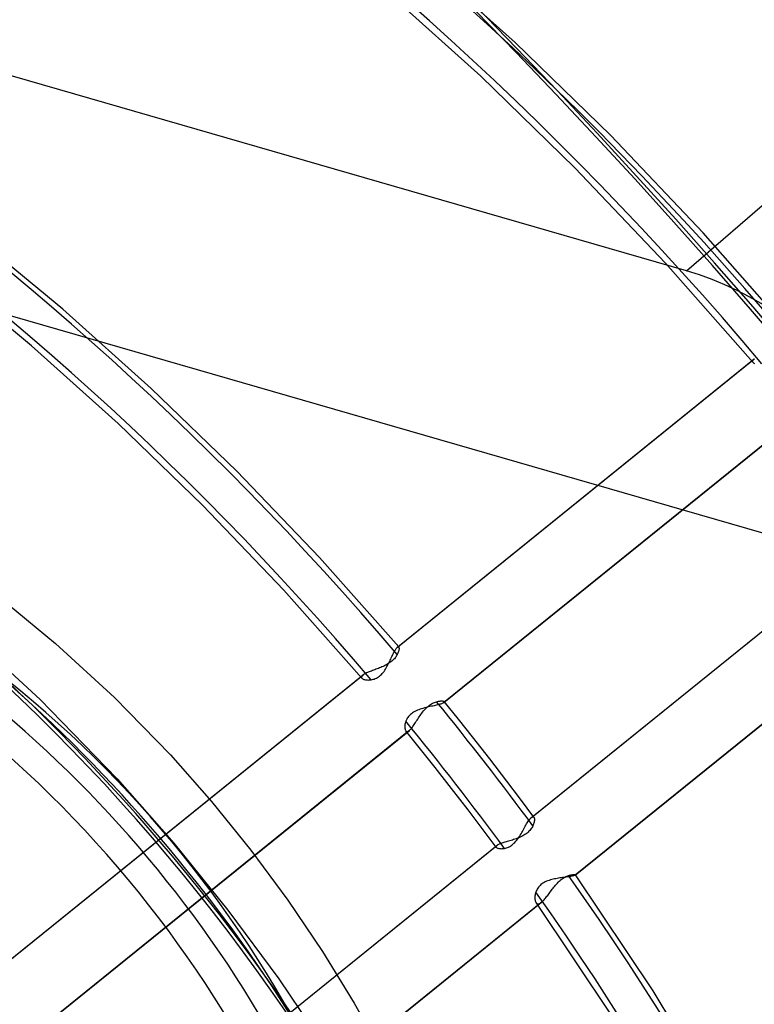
# Model space of a CAD drawing. Header units: millimetres. Extents: x -163 to 160, y -206 to 203.
# Tile 66 of 97: x 51 to 70, y 42 to 68. Entities that reach past the tile are written whole.
import ezdxf

# ---------------------------------------------------------------- set-up
doc = ezdxf.new("R2010")
doc.units = ezdxf.units.MM
doc.layers.add('MAIN-1', color=7, linetype='Continuous')
doc.layers.add('MAIN-2', color=7, linetype='Continuous')

msp = doc.modelspace()

# ---------------------------------------------------------------- linework, layer by layer
at = {"layer": 'MAIN-1'}
for centre, major_axis, start_param, end_param in [((-0.5, -0.433), (86.414, -99.783), 0.713724, 3.388402), ((-2.5, -2.165), (-83.796, 96.759), -2.427868, -0.857072), ((-27, -23.383), (-83.796, 96.759), -3.141592, -0.857072), ((-27, -23.383), (83.141, -96.003), 0, 2.284521)]:
    msp.add_ellipse(centre, major_axis=major_axis, ratio=0.75, start_param=start_param, end_param=end_param, dxfattribs=at)
at = {"layer": 'MAIN-2'}
for p, q in [((68.296, 61.662), (90.413, 80.816)), ((68.296, 61.662), (15.504, 76.902)), ((63.782, 67.678), (61.18, 70.022)), ((62.873, 66.789), (60.315, 69.09)), ((66.303, 65.222), (63.782, 67.678)), ((65.352, 64.377), (62.873, 66.789)), ((32.004, 65.817), (97.996, 46.767)), ((68.733, 62.662), (66.303, 65.222)), ((67.742, 61.863), (65.352, 64.377)), ((51.869, 60.649), (49.482, 62.625)), ((71.064, 60.006), (68.733, 62.662)), ((70.036, 59.255), (67.742, 61.863)), ((51.039, 59.688), (48.69, 61.632)), ((54.194, 58.568), (51.869, 60.649)), ((53.327, 57.64), (51.039, 59.688)), ((60.679, 51.756), (70.059, 59.331)), ((60.689, 51.763), (70.079, 59.345)), ((70.03, 59.296), (70.026, 59.285)), ((70.026, 59.285), (70.027, 59.274)), ((70.027, 59.274), (70.03, 59.264)), ((70.036, 59.307), (70.03, 59.296)), ((70.03, 59.264), (70.036, 59.254)), ((70.046, 59.319), (70.036, 59.307)), ((70.036, 59.254), (70.045, 59.246)), ((70.045, 59.246), (70.055, 59.239)), ((70.059, 59.331), (70.046, 59.319)), ((70.055, 59.239), (70.068, 59.232)), ((70.062, 59.333), (70.059, 59.331)), ((70.065, 59.336), (70.062, 59.333)), ((70.068, 59.338), (70.065, 59.336)), ((70.072, 59.34), (70.068, 59.338)), ((70.068, 59.232), (70.082, 59.226)), ((70.075, 59.342), (70.072, 59.34)), ((70.079, 59.345), (70.075, 59.342)), ((56.448, 56.388), (54.194, 58.568)), ((71.266, 57.858), (61.89, 50.287)), ((61.903, 50.295), (71.284, 57.871)), ((55.545, 55.495), (53.327, 57.64)), ((58.623, 54.116), (56.448, 56.388)), ((57.686, 53.259), (55.545, 55.495)), ((64.208, 47.27), (73.584, 54.841)), ((64.223, 47.28), (73.599, 54.852)), ((60.712, 51.76), (58.623, 54.116)), ((49.95, 53.271), (51.678, 51.855)), ((59.743, 50.939), (57.686, 53.259)), ((74.745, 53.331), (65.356, 45.749)), ((65.364, 45.754), (74.767, 53.348)), ((49.137, 52.334), (51.267, 50.373)), ((51.678, 51.855), (53.227, 50.431)), ((60.561, 51.565), (60.575, 51.593)), ((60.575, 51.593), (60.588, 51.619)), ((60.588, 51.619), (60.601, 51.644)), ((60.601, 51.644), (60.614, 51.667)), ((60.614, 51.667), (60.626, 51.687)), ((60.626, 51.687), (60.638, 51.706)), ((60.638, 51.706), (60.649, 51.722)), ((60.649, 51.722), (60.66, 51.736)), ((60.66, 51.736), (60.67, 51.747)), ((60.67, 51.747), (60.679, 51.756)), ((60.679, 51.756), (60.681, 51.757)), ((60.681, 51.757), (60.683, 51.758)), ((60.683, 51.758), (60.684, 51.76)), ((60.684, 51.76), (60.686, 51.761)), ((60.693, 51.6), (60.684, 51.58)), ((60.686, 51.761), (60.688, 51.762)), ((60.688, 51.762), (60.689, 51.763)), ((60.689, 51.763), (60.694, 51.764)), ((60.7, 51.619), (60.693, 51.6)), ((60.694, 51.764), (60.698, 51.765)), ((60.698, 51.765), (60.702, 51.765)), ((60.707, 51.638), (60.7, 51.619)), ((60.702, 51.765), (60.706, 51.764)), ((60.706, 51.764), (60.709, 51.762)), ((60.712, 51.656), (60.707, 51.638)), ((60.709, 51.762), (60.712, 51.76)), ((60.712, 51.76), (60.716, 51.754)), ((60.716, 51.672), (60.712, 51.656)), ((60.716, 51.754), (60.719, 51.747)), ((60.719, 51.688), (60.716, 51.672)), ((60.719, 51.747), (60.72, 51.738)), ((60.721, 51.702), (60.719, 51.688)), ((60.72, 51.738), (60.721, 51.728)), ((60.721, 51.728), (60.721, 51.716)), ((60.721, 51.716), (60.721, 51.702)), ((60.456, 51.329), (60.427, 51.312)), ((60.439, 51.308), (60.455, 51.341)), ((60.455, 51.341), (60.472, 51.375)), ((60.483, 51.348), (60.456, 51.329)), ((60.472, 51.375), (60.487, 51.408)), ((60.509, 51.367), (60.483, 51.348)), ((60.487, 51.408), (60.503, 51.441)), ((60.503, 51.441), (60.518, 51.473)), ((60.534, 51.387), (60.509, 51.367)), ((60.518, 51.473), (60.533, 51.505)), ((60.533, 51.505), (60.547, 51.535)), ((60.557, 51.408), (60.534, 51.387)), ((60.547, 51.535), (60.561, 51.565)), ((60.579, 51.429), (60.557, 51.408)), ((60.599, 51.451), (60.579, 51.429)), ((60.617, 51.473), (60.599, 51.451)), ((60.634, 51.495), (60.617, 51.473)), ((60.649, 51.517), (60.634, 51.495)), ((60.662, 51.538), (60.649, 51.517)), ((60.674, 51.56), (60.662, 51.538)), ((60.684, 51.58), (60.674, 51.56)), ((59.864, 51.075), (59.842, 51.065)), ((59.887, 51.086), (59.864, 51.075)), ((59.912, 51.096), (59.887, 51.086)), ((59.938, 51.106), (59.912, 51.096)), ((59.965, 51.117), (59.938, 51.106)), ((59.993, 51.127), (59.965, 51.117)), ((60.022, 51.138), (59.993, 51.127)), ((60.052, 51.149), (60.022, 51.138)), ((60.082, 51.16), (60.052, 51.149)), ((60.114, 51.171), (60.082, 51.16)), ((60.145, 51.183), (60.114, 51.171)), ((60.177, 51.195), (60.145, 51.183)), ((60.209, 51.208), (60.177, 51.195)), ((60.241, 51.22), (60.209, 51.208)), ((60.273, 51.234), (60.241, 51.22)), ((60.304, 51.248), (60.273, 51.234)), ((60.281, 51.062), (60.304, 51.089)), ((60.336, 51.263), (60.304, 51.248)), ((60.304, 51.089), (60.326, 51.118)), ((60.326, 51.118), (60.347, 51.148)), ((60.367, 51.278), (60.336, 51.263)), ((60.347, 51.148), (60.367, 51.179)), ((60.397, 51.294), (60.367, 51.278)), ((60.367, 51.179), (60.386, 51.21)), ((60.386, 51.21), (60.404, 51.242)), ((60.427, 51.312), (60.397, 51.294)), ((60.404, 51.242), (60.422, 51.275)), ((60.422, 51.275), (60.439, 51.308)), ((50.385, 43.443), (59.768, 51.02)), ((50.395, 43.449), (59.788, 51.034)), ((59.736, 50.982), (59.733, 50.971)), ((59.733, 50.971), (59.733, 50.959)), ((59.733, 50.959), (59.737, 50.948)), ((59.743, 50.995), (59.736, 50.982)), ((59.737, 50.948), (59.744, 50.938)), ((59.754, 51.007), (59.743, 50.995)), ((59.744, 50.938), (59.753, 50.929)), ((59.753, 50.929), (59.765, 50.921)), ((59.768, 51.02), (59.754, 51.007)), ((59.765, 50.921), (59.779, 50.914)), ((59.771, 51.022), (59.768, 51.02)), ((59.774, 51.025), (59.771, 51.022)), ((59.777, 51.027), (59.774, 51.025)), ((59.781, 51.029), (59.777, 51.027)), ((59.779, 50.914), (59.796, 50.907)), ((59.784, 51.032), (59.781, 51.029)), ((59.788, 51.034), (59.784, 51.032)), ((59.804, 51.044), (59.788, 51.034)), ((59.796, 50.907), (59.815, 50.902)), ((59.822, 51.055), (59.804, 51.044)), ((59.815, 50.902), (59.836, 50.897)), ((59.842, 51.065), (59.822, 51.055)), ((59.836, 50.897), (59.858, 50.893)), ((59.858, 50.893), (59.882, 50.891)), ((59.882, 50.891), (59.907, 50.89)), ((59.907, 50.89), (59.933, 50.891)), ((59.933, 50.891), (59.96, 50.893)), ((59.96, 50.893), (59.988, 50.896)), ((59.988, 50.896), (60.014, 50.901)), ((60.014, 50.901), (60.041, 50.908)), ((60.041, 50.908), (60.068, 50.916)), ((60.068, 50.916), (60.096, 50.927)), ((60.096, 50.927), (60.124, 50.939)), ((60.124, 50.939), (60.152, 50.954)), ((60.152, 50.954), (60.179, 50.972)), ((60.179, 50.972), (60.206, 50.991)), ((60.206, 50.991), (60.232, 51.013)), ((60.232, 51.013), (60.257, 51.036)), ((60.257, 51.036), (60.281, 51.062)), ((51.267, 50.373), (53.297, 48.287)), ((53.227, 50.431), (54.7, 48.917)), ((61.631, 50.289), (61.657, 50.301)), ((61.657, 50.301), (61.683, 50.31)), ((61.683, 50.31), (61.709, 50.318)), ((61.709, 50.318), (61.734, 50.325)), ((61.734, 50.325), (61.759, 50.331)), ((61.759, 50.331), (61.782, 50.334)), ((61.782, 50.334), (61.804, 50.337)), ((61.804, 50.337), (61.825, 50.338)), ((61.825, 50.338), (61.843, 50.338)), ((61.843, 50.338), (61.86, 50.338)), ((61.86, 50.338), (61.875, 50.336)), ((61.875, 50.336), (61.888, 50.333)), ((61.888, 50.333), (61.898, 50.33)), ((61.895, 50.29), (61.893, 50.288)), ((61.897, 50.291), (61.895, 50.29)), ((61.899, 50.293), (61.897, 50.291)), ((61.898, 50.33), (61.906, 50.326)), ((61.901, 50.294), (61.899, 50.293)), ((61.903, 50.295), (61.901, 50.294)), ((61.908, 50.3), (61.903, 50.295)), ((61.906, 50.326), (61.911, 50.321)), ((61.912, 50.305), (61.908, 50.3)), ((61.911, 50.321), (61.914, 50.317)), ((62.285, 49.858), (61.911, 50.321)), ((61.914, 50.309), (61.912, 50.305)), ((61.914, 50.317), (61.914, 50.313)), ((61.914, 50.313), (61.914, 50.309)), ((61.105, 50.044), (61.075, 50.024)), ((61.138, 50.062), (61.105, 50.044)), ((61.171, 50.079), (61.138, 50.062)), ((61.206, 50.094), (61.171, 50.079)), ((61.242, 50.108), (61.206, 50.094)), ((61.278, 50.121), (61.242, 50.108)), ((61.314, 50.133), (61.278, 50.121)), ((61.351, 50.143), (61.314, 50.133)), ((61.32, 50.015), (61.343, 50.045)), ((61.343, 50.045), (61.366, 50.074)), ((61.388, 50.154), (61.351, 50.143)), ((61.366, 50.074), (61.391, 50.102)), ((61.425, 50.163), (61.388, 50.154)), ((61.391, 50.102), (61.416, 50.13)), ((61.416, 50.13), (61.441, 50.156)), ((61.462, 50.172), (61.425, 50.163)), ((61.441, 50.156), (61.467, 50.18)), ((61.5, 50.181), (61.462, 50.172)), ((61.467, 50.18), (61.494, 50.203)), ((61.494, 50.203), (61.521, 50.224)), ((61.537, 50.189), (61.5, 50.181)), ((61.521, 50.224), (61.548, 50.243)), ((61.573, 50.197), (61.537, 50.189)), ((61.548, 50.243), (61.576, 50.26)), ((61.609, 50.205), (61.573, 50.197)), ((61.576, 50.26), (61.603, 50.276)), ((61.603, 50.276), (61.631, 50.289)), ((61.644, 50.213), (61.609, 50.205)), ((61.677, 50.221), (61.644, 50.213)), ((61.709, 50.228), (61.677, 50.221)), ((61.74, 50.236), (61.709, 50.228)), ((61.769, 50.243), (61.74, 50.236)), ((61.795, 50.25), (61.769, 50.243)), ((61.819, 50.258), (61.795, 50.25)), ((61.841, 50.265), (61.819, 50.258)), ((61.86, 50.273), (61.841, 50.265)), ((61.877, 50.28), (61.86, 50.273)), ((61.89, 50.287), (61.877, 50.28)), ((61.893, 50.288), (61.89, 50.287)), ((60.891, 49.773), (60.883, 49.745)), ((60.9, 49.802), (60.891, 49.773)), ((60.911, 49.828), (60.9, 49.802)), ((60.923, 49.855), (60.911, 49.828)), ((60.938, 49.881), (60.923, 49.855)), ((60.955, 49.907), (60.938, 49.881)), ((60.974, 49.932), (60.955, 49.907)), ((60.996, 49.957), (60.974, 49.932)), ((61.02, 49.981), (60.996, 49.957)), ((61.047, 50.003), (61.02, 49.981)), ((61.075, 50.024), (61.047, 50.003)), ((61.141, 49.745), (61.159, 49.773)), ((61.159, 49.773), (61.177, 49.802)), ((61.177, 49.802), (61.196, 49.832)), ((61.196, 49.832), (61.216, 49.862)), ((61.216, 49.862), (61.235, 49.892)), ((61.235, 49.892), (61.256, 49.923)), ((61.256, 49.923), (61.277, 49.953)), ((61.277, 49.953), (61.298, 49.984)), ((61.298, 49.984), (61.32, 50.015)), ((62.656, 49.393), (62.285, 49.858)), ((60.977, 49.549), (51.601, 41.977)), ((51.613, 41.986), (60.995, 49.562)), ((60.874, 49.69), (60.873, 49.664)), ((60.873, 49.664), (60.873, 49.64)), ((60.873, 49.64), (60.875, 49.618)), ((60.878, 49.717), (60.874, 49.69)), ((60.875, 49.618), (60.879, 49.598)), ((60.883, 49.745), (60.878, 49.717)), ((60.879, 49.598), (60.884, 49.581)), ((60.884, 49.581), (60.89, 49.566)), ((60.89, 49.566), (60.898, 49.553)), ((60.898, 49.553), (60.908, 49.544)), ((61.287, 49.073), (60.899, 49.553)), ((60.908, 49.544), (60.919, 49.538)), ((60.919, 49.538), (60.932, 49.535)), ((60.932, 49.535), (60.946, 49.536)), ((60.946, 49.536), (60.961, 49.541)), ((60.961, 49.541), (60.977, 49.549)), ((60.977, 49.549), (60.98, 49.551)), ((60.98, 49.551), (60.982, 49.553)), ((60.982, 49.553), (60.985, 49.555)), ((60.985, 49.555), (60.988, 49.557)), ((60.988, 49.557), (60.992, 49.56)), ((60.992, 49.56), (60.995, 49.562)), ((60.995, 49.562), (61.009, 49.575)), ((61.009, 49.575), (61.024, 49.589)), ((61.024, 49.589), (61.04, 49.607)), ((61.04, 49.607), (61.055, 49.626)), ((61.055, 49.626), (61.072, 49.646)), ((61.072, 49.646), (61.088, 49.669)), ((61.088, 49.669), (61.106, 49.693)), ((61.106, 49.693), (61.123, 49.719)), ((61.123, 49.719), (61.141, 49.745)), ((63.111, 48.811), (62.656, 49.393)), ((61.671, 48.59), (61.287, 49.073)), ((54.7, 48.917), (55.785, 47.687)), ((63.561, 48.226), (63.111, 48.811)), ((62.107, 48.033), (61.671, 48.59)), ((53.297, 48.287), (54.793, 46.591)), ((63.919, 47.752), (63.561, 48.226)), ((62.539, 47.472), (62.107, 48.033)), ((64.274, 47.276), (63.919, 47.752)), ((55.785, 47.687), (56.815, 46.412)), ((62.911, 46.98), (62.539, 47.472)), ((64.117, 47.156), (64.133, 47.181)), ((64.133, 47.181), (64.15, 47.204)), ((64.15, 47.204), (64.165, 47.224)), ((64.165, 47.224), (64.18, 47.242)), ((64.18, 47.242), (64.194, 47.257)), ((64.194, 47.257), (64.208, 47.27)), ((64.208, 47.27), (64.211, 47.272)), ((64.211, 47.272), (64.213, 47.274)), ((64.213, 47.274), (64.216, 47.275)), ((64.216, 47.275), (64.219, 47.277)), ((64.219, 47.277), (64.221, 47.279)), ((64.221, 47.279), (64.223, 47.28)), ((64.223, 47.28), (64.234, 47.286)), ((64.234, 47.286), (64.244, 47.288)), ((64.244, 47.288), (64.253, 47.289)), ((64.253, 47.289), (64.261, 47.287)), ((64.261, 47.287), (64.268, 47.282)), ((64.268, 47.282), (64.274, 47.276)), ((64.274, 47.276), (64.28, 47.266)), ((64.28, 47.266), (64.284, 47.255)), ((64.284, 47.255), (64.287, 47.241)), ((64.287, 47.189), (64.284, 47.168)), ((64.287, 47.241), (64.288, 47.225)), ((64.288, 47.208), (64.287, 47.189)), ((64.288, 47.225), (64.288, 47.208)), ((63.279, 46.486), (62.911, 46.98)), ((63.973, 46.905), (63.992, 46.939)), ((63.992, 46.939), (64.011, 46.973)), ((64.011, 46.973), (64.029, 47.006)), ((64.029, 47.006), (64.047, 47.039)), ((64.047, 47.039), (64.065, 47.071)), ((64.065, 47.071), (64.083, 47.101)), ((64.083, 47.101), (64.1, 47.129)), ((64.1, 47.129), (64.117, 47.156)), ((64.166, 46.929), (64.144, 46.906)), ((64.185, 46.953), (64.166, 46.929)), ((64.203, 46.977), (64.185, 46.953)), ((64.219, 47.001), (64.203, 46.977)), ((64.233, 47.025), (64.219, 47.001)), ((64.246, 47.049), (64.233, 47.025)), ((64.257, 47.075), (64.246, 47.049)), ((64.266, 47.099), (64.257, 47.075)), ((64.274, 47.123), (64.266, 47.099)), ((64.28, 47.146), (64.274, 47.123)), ((64.284, 47.168), (64.28, 47.146)), ((63.672, 46.665), (63.638, 46.655)), ((63.706, 46.676), (63.672, 46.665)), ((63.74, 46.687), (63.706, 46.676)), ((63.775, 46.698), (63.74, 46.687)), ((63.81, 46.71), (63.775, 46.698)), ((63.801, 46.645), (63.825, 46.674)), ((63.844, 46.723), (63.81, 46.71)), ((63.825, 46.674), (63.849, 46.706)), ((63.878, 46.737), (63.844, 46.723)), ((63.849, 46.706), (63.871, 46.738)), ((63.871, 46.738), (63.893, 46.77)), ((63.912, 46.751), (63.878, 46.737)), ((63.893, 46.77), (63.913, 46.803)), ((63.945, 46.767), (63.912, 46.751)), ((63.913, 46.803), (63.934, 46.837)), ((63.934, 46.837), (63.953, 46.871)), ((63.978, 46.784), (63.945, 46.767)), ((63.953, 46.871), (63.973, 46.905)), ((64.009, 46.802), (63.978, 46.784)), ((64.039, 46.821), (64.009, 46.802)), ((64.068, 46.84), (64.039, 46.821)), ((64.095, 46.861), (64.068, 46.84)), ((64.12, 46.883), (64.095, 46.861)), ((64.144, 46.906), (64.12, 46.883)), ((53.919, 38.96), (63.294, 46.532)), ((53.934, 38.971), (63.31, 46.542)), ((54.793, 46.591), (56.214, 44.834)), ((56.815, 46.412), (57.789, 45.097)), ((63.275, 46.507), (63.274, 46.5)), ((63.274, 46.5), (63.275, 46.492)), ((63.279, 46.515), (63.275, 46.507)), ((63.275, 46.492), (63.279, 46.485)), ((63.285, 46.523), (63.279, 46.515)), ((63.279, 46.485), (63.287, 46.478)), ((63.294, 46.532), (63.285, 46.523)), ((63.287, 46.478), (63.297, 46.471)), ((63.297, 46.533), (63.294, 46.532)), ((63.299, 46.535), (63.297, 46.533)), ((63.297, 46.471), (63.311, 46.465)), ((63.302, 46.537), (63.299, 46.535)), ((63.304, 46.539), (63.302, 46.537)), ((63.307, 46.541), (63.304, 46.539)), ((63.31, 46.542), (63.307, 46.541)), ((63.324, 46.551), (63.31, 46.542)), ((63.311, 46.465), (63.327, 46.459)), ((63.341, 46.559), (63.324, 46.551)), ((63.327, 46.459), (63.346, 46.455)), ((63.359, 46.567), (63.341, 46.559)), ((63.346, 46.455), (63.367, 46.452)), ((63.38, 46.576), (63.359, 46.567)), ((63.367, 46.452), (63.39, 46.45)), ((63.403, 46.584), (63.38, 46.576)), ((63.39, 46.45), (63.414, 46.449)), ((63.428, 46.593), (63.403, 46.584)), ((63.414, 46.449), (63.44, 46.45)), ((63.454, 46.601), (63.428, 46.593)), ((63.44, 46.45), (63.468, 46.453)), ((63.482, 46.61), (63.454, 46.601)), ((63.468, 46.453), (63.496, 46.457)), ((63.511, 46.618), (63.482, 46.61)), ((63.496, 46.457), (63.523, 46.463)), ((63.541, 46.627), (63.511, 46.618)), ((63.523, 46.463), (63.55, 46.471)), ((63.573, 46.636), (63.541, 46.627)), ((63.55, 46.471), (63.579, 46.48)), ((63.605, 46.646), (63.573, 46.636)), ((63.579, 46.48), (63.607, 46.492)), ((63.638, 46.655), (63.605, 46.646)), ((63.607, 46.492), (63.636, 46.507)), ((63.636, 46.507), (63.665, 46.524)), ((63.665, 46.524), (63.694, 46.544)), ((63.694, 46.544), (63.722, 46.566)), ((63.722, 46.566), (63.749, 46.59)), ((63.749, 46.59), (63.775, 46.616)), ((63.775, 46.616), (63.801, 46.645)), ((64.707, 45.626), (64.673, 45.615)), ((64.742, 45.635), (64.707, 45.626)), ((64.777, 45.644), (64.742, 45.635)), ((64.812, 45.652), (64.777, 45.644)), ((64.848, 45.659), (64.812, 45.652)), ((64.884, 45.666), (64.848, 45.659)), ((64.92, 45.672), (64.884, 45.666)), ((64.956, 45.678), (64.92, 45.672)), ((64.991, 45.683), (64.956, 45.678)), ((64.966, 45.613), (64.992, 45.634)), ((65.026, 45.689), (64.991, 45.683)), ((64.992, 45.634), (65.017, 45.653)), ((65.017, 45.653), (65.042, 45.671)), ((65.061, 45.693), (65.026, 45.689)), ((65.042, 45.671), (65.068, 45.687)), ((65.094, 45.698), (65.061, 45.693)), ((65.068, 45.687), (65.093, 45.701)), ((65.093, 45.701), (65.118, 45.714)), ((65.126, 45.703), (65.094, 45.698)), ((65.118, 45.714), (65.142, 45.725)), ((65.157, 45.707), (65.126, 45.703)), ((65.142, 45.725), (65.165, 45.734)), ((65.186, 45.712), (65.157, 45.707)), ((65.165, 45.734), (65.188, 45.742)), ((65.213, 45.716), (65.186, 45.712)), ((65.188, 45.742), (65.209, 45.749)), ((65.209, 45.749), (65.229, 45.755)), ((65.239, 45.72), (65.213, 45.716)), ((65.229, 45.755), (65.248, 45.759)), ((65.263, 45.725), (65.239, 45.72)), ((65.248, 45.759), (65.265, 45.763)), ((65.284, 45.729), (65.263, 45.725)), ((65.265, 45.763), (65.282, 45.765)), ((65.282, 45.765), (65.297, 45.767)), ((65.304, 45.733), (65.284, 45.729)), ((65.297, 45.767), (65.311, 45.769)), ((65.32, 45.737), (65.304, 45.733)), ((65.311, 45.769), (65.324, 45.769)), ((65.335, 45.741), (65.32, 45.737)), ((65.324, 45.769), (65.335, 45.769)), ((65.335, 45.769), (65.345, 45.769)), ((65.347, 45.745), (65.335, 45.741)), ((65.345, 45.769), (65.353, 45.768)), ((65.356, 45.749), (65.347, 45.745)), ((65.353, 45.768), (65.359, 45.766)), ((65.357, 45.75), (65.356, 45.749)), ((65.359, 45.751), (65.357, 45.75)), ((65.359, 45.766), (65.364, 45.764)), ((65.36, 45.752), (65.359, 45.751)), ((65.362, 45.753), (65.36, 45.752)), ((65.363, 45.753), (65.362, 45.753)), ((65.364, 45.754), (65.363, 45.753)), ((65.364, 45.764), (65.366, 45.762)), ((65.365, 45.755), (65.364, 45.754)), ((65.366, 45.757), (65.365, 45.755)), ((65.366, 45.762), (65.367, 45.761)), ((65.367, 45.758), (65.366, 45.757)), ((67.413, 42.71), (65.367, 45.762)), ((65.367, 45.761), (65.367, 45.759)), ((65.367, 45.759), (65.367, 45.758)), ((64.361, 45.382), (64.348, 45.357)), ((64.377, 45.408), (64.361, 45.382)), ((64.394, 45.432), (64.377, 45.408)), ((64.414, 45.457), (64.394, 45.432)), ((64.436, 45.48), (64.414, 45.457)), ((64.46, 45.502), (64.436, 45.48)), ((64.485, 45.522), (64.46, 45.502)), ((64.513, 45.541), (64.485, 45.522)), ((64.542, 45.559), (64.513, 45.541)), ((64.573, 45.575), (64.542, 45.559)), ((64.606, 45.59), (64.573, 45.575)), ((64.639, 45.603), (64.606, 45.59)), ((64.673, 45.615), (64.639, 45.603)), ((64.736, 45.355), (64.757, 45.382)), ((64.757, 45.382), (64.779, 45.41)), ((64.779, 45.41), (64.801, 45.438)), ((64.801, 45.438), (64.823, 45.465)), ((64.823, 45.465), (64.846, 45.492)), ((64.846, 45.492), (64.869, 45.518)), ((64.869, 45.518), (64.893, 45.544)), ((64.893, 45.544), (64.917, 45.568)), ((64.917, 45.568), (64.942, 45.592)), ((64.942, 45.592), (64.966, 45.613)), ((64.302, 45.195), (64.3, 45.169)), ((64.3, 45.169), (64.3, 45.144)), ((64.3, 45.144), (64.302, 45.12)), ((64.306, 45.222), (64.302, 45.195)), ((64.302, 45.12), (64.304, 45.098)), ((64.311, 45.249), (64.306, 45.222)), ((64.318, 45.277), (64.311, 45.249)), ((64.327, 45.305), (64.318, 45.277)), ((64.336, 45.331), (64.327, 45.305)), ((64.348, 45.357), (64.336, 45.331)), ((64.545, 45.105), (64.563, 45.125)), ((64.563, 45.125), (64.581, 45.147)), ((64.581, 45.147), (64.599, 45.17)), ((64.599, 45.17), (64.618, 45.195)), ((64.618, 45.195), (64.637, 45.22)), ((64.637, 45.22), (64.656, 45.246)), ((64.656, 45.246), (64.676, 45.272)), ((64.676, 45.272), (64.696, 45.299)), ((64.696, 45.299), (64.716, 45.327)), ((64.716, 45.327), (64.736, 45.355)), ((64.454, 45.021), (55.061, 37.436)), ((55.068, 37.44), (64.476, 45.038)), ((57.789, 45.097), (58.702, 43.746)), ((64.304, 45.098), (64.309, 45.077)), ((64.309, 45.077), (64.314, 45.059)), ((64.314, 45.059), (64.321, 45.042)), ((64.321, 45.042), (64.33, 45.028)), ((64.33, 45.028), (64.339, 45.017)), ((66.351, 42.014), (64.33, 45.028)), ((64.339, 45.017), (64.35, 45.007)), ((64.35, 45.007), (64.362, 45.001)), ((64.362, 45.001), (64.375, 44.997)), ((64.375, 44.997), (64.389, 44.996)), ((64.389, 44.996), (64.404, 44.998)), ((64.404, 44.998), (64.42, 45.003)), ((64.42, 45.003), (64.436, 45.011)), ((64.436, 45.011), (64.454, 45.021)), ((64.454, 45.021), (64.458, 45.023)), ((64.458, 45.023), (64.461, 45.026)), ((64.461, 45.026), (64.465, 45.029)), ((64.465, 45.029), (64.469, 45.032)), ((64.469, 45.032), (64.473, 45.035)), ((64.473, 45.035), (64.477, 45.038)), ((64.477, 45.038), (64.493, 45.052)), ((64.493, 45.052), (64.51, 45.068)), ((64.51, 45.068), (64.527, 45.086)), ((64.527, 45.086), (64.545, 45.105)), ((56.214, 44.834), (57.555, 43.023)), ((58.702, 43.746), (59.54, 42.385)), ((57.555, 43.023), (58.811, 41.165)), ((69.304, 39.592), (67.413, 42.71)), ((59.54, 42.385), (60.314, 40.998))]:
    msp.add_line(p, q, dxfattribs=at)
for centre, major_axis, start_param, end_param in [((0, 0), (-85.76, 99.027), -2.427868, 0.713724), ((31.524, 27.3), (56.785, -65.57), 1.543061, 3.025981), ((-2, -1.732), (-83.141, 96.003), -2.427868, -0.857072), ((31.524, 27.3), (-51.132, 59.042), -1.59367, -0.120474), ((31.524, 27.3), (50.3, -58.082), 1.54873, 3.020312), ((31.524, 27.3), (-44.647, 51.554), -1.586575, -0.127569), ((31.524, 27.3), (43.815, -50.594), 1.552199, 3.016843), ((25.124, 21.758), (-40.49, 46.753), -1.582842, -0.131302), ((25.124, 21.758), (39.658, -45.793), 1.557635, 3.011406), ((31.5, 27.28), (26.189, -30.241), 0.713724, 2.284521), ((32, 27.713), (25.535, -29.485), -0.857072, 2.284521), ((68.296, 55.063), (-4.988, 5.76), -2.427868, -0.857072), ((36.95, 32), (19.954, -23.041), 0.713724, 2.284521), ((41.4, 35.853), (14.965, -17.281), 0.713724, 3.141578), ((32, 27.713), (-19.954, 23.041), -2.427868, -0.000014), ((40.25, 34.858), (-14.965, 17.281), -2.427868, -0.000014), ((40.25, 34.858), (15.633, -18.052), -0.857072, 2.284521), ((25.124, 21.758), (-40.49, 46.753), -1.675966, -1.608974), ((25.124, 21.758), (39.658, -45.793), 1.464129, 1.534116), ((25.124, 21.758), (-40.49, 46.753), -2.427868, -1.702098), ((25.124, 21.758), (39.658, -45.793), 0.713724, 1.44061)]:
    msp.add_ellipse(centre, major_axis=major_axis, ratio=0.75, start_param=start_param, end_param=end_param, dxfattribs=at)

doc.saveas('drawing.dxf')
